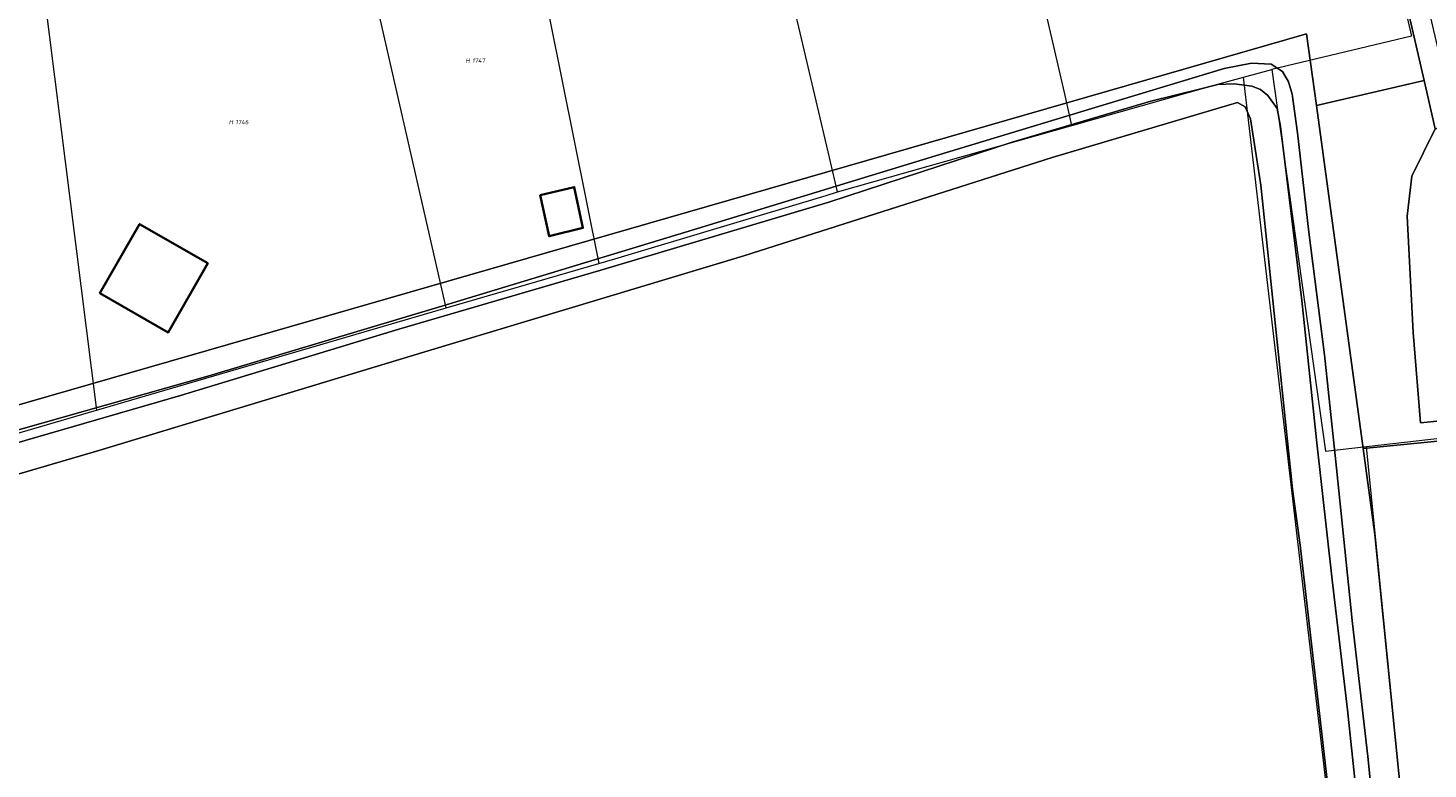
# Model space of a CAD drawing. Header units: metres. Extents: x 250001 to 257773, y 598992 to 609118.
# Tile 33 of 256: x 251458 to 251573, y 600891 to 600952. Entities that reach past the tile are written whole.
import ezdxf
from ezdxf.enums import TextEntityAlignment as Align
from ezdxf.lldxf.tags import DXFTag

# ---------------------------------------------------------------- set-up
doc = ezdxf.new("R2010")
doc.units = ezdxf.units.M
for name, color, linetype, lineweight in [('B-WE-GR-BOS_LOOF-GV', 252, 'Continuous', 13), ('B-WE-GR-BOUWLAND-GV', 252, 'Continuous', 13), ('B-WE-GR-GRAS-GV', 252, 'Continuous', 13), ('B-WE-GR-GROENVOORZIENING-GV', 252, 'Continuous', 18), ('B-WE-KG-GRENS_PERCEEL-G', 150, 'KG-PERCEEL', 18), ('B-WE-KG-GRENS_PERCEEL-S', 150, 'Continuous', 25), ('B-WE-OG-BEBOUWING-GV', 1, 'Continuous', 35), ('B-WE-OG-TERREIN_ERF-GV', 7, 'Continuous', 18), ('B-WE-OG-WATER-GV', 252, 'Continuous', 18), ('B-WE-OG-WATER_SLOOT-GV', 252, 'Continuous', 18), ('B-WE-VH-VERHARDING_OPEN-GV', 252, 'Continuous', 18), ('X-XX-AL-REFERENTIE-G', 7, 'Continuous', 18)]:
    doc.layers.add(name, color=color, linetype=linetype, lineweight=lineweight)
doc.styles.add('NLCS-ISO', font='NLCS-ISO.ttf')
doc.styles.get("Standard").update_dxf_attribs({"font": 'NLCS-ISO.ttf'})
tags = doc.linetypes.add('KG-PERCEEL', pattern='A,5.5,-2,["P",Standard,S=1.8,R=0,X=-0.5,Y=-0.9],-2,5.5,-2,[5,NLCS.SHX,S=0.75,R=0,X=0,Y=0],-2', length=19).pattern_tags.tags
tags[6] = DXFTag(74, 10)

# ---------------------------------------------------------------- blocks, each defined once
blk = doc.blocks.new('SKG-PERCEELNUMMER-SO')
at = {"style": 'NLCS-ISO', "oblique": 10, "flags": 1}
blk.add_attdef('GEMEENTECODE', text='', height=1.8, dxfattribs=at).set_placement((0, 2.55), align=Align.MIDDLE_CENTER)
at = {"style": 'NLCS-ISO', "oblique": 10}
blk.add_attdef('SECTIE', text='', height=1.8, dxfattribs=at).set_placement((-0.5, 0), align=Align.MIDDLE_RIGHT)
blk.add_attdef('PERCEELNUMMER', text='', height=1.8, dxfattribs=at).set_placement((0.5, 0), align=Align.MIDDLE_LEFT)
blk = doc.blocks.new('BS2021-132-Xref-KAD-20210617')
at = {"layer": 'B-WE-KG-GRENS_PERCEEL-G', "flags": 128}
for points in [[(251493.119, 600990.675), (251496.769, 600972.597), (251504.831, 600932.421)], [(251492.303, 600928.763), (251478.929, 600987.322)], [(251455.822, 600981.862), (251463.568, 600920.374)], [(251567.296, 600969.611), (251571.621, 600951.079), (251560.141, 600948.34)], [(251524.447, 600938.295), (251523.675, 600941.583), (251518.616, 600963.115)], [(251543.71, 600943.751), (251543.094, 600946.459), (251539.244, 600963.133)], [(251557.807, 600947.715), (251560.141, 600948.34)], [(251560.141, 600948.34), (251564.532, 600917.004)], [(251543.71, 600943.751), (251555.086, 600946.987), (251557.807, 600947.715)], [(251559.262, 600815.805), (251562.493, 600818.574), (251572.28, 600823.973), (251557.807, 600947.715)], [(251524.447, 600938.295), (251543.71, 600943.751)], [(251504.831, 600932.421), (251506.164, 600932.81), (251523.516, 600938.007)], [(251523.516, 600938.007), (251524.447, 600938.295)], [(251492.303, 600928.763), (251504.831, 600932.421)], [(251463.568, 600920.374), (251492.303, 600928.763)], [(251441.365, 600913.892), (251463.568, 600920.374)], [(251567.902, 600917.386), (251588.1, 600919.676)], [(251564.532, 600917.004), (251567.902, 600917.386)], [(251683.424, 600824.695), (251682.131, 600822.885), (251681.251, 600822.591), (251680.499, 600822.469), (251679.746, 600822.381), (251679.291, 600822.399), (251678.189, 600822.539), (251675.389, 600822.924), (251668.696, 600823.832), (251662.248, 600824.728), (251652.677, 600826.018), (251645.591, 600826.984), (251642.633, 600827.177), (251634.367, 600827.731), (251626.278, 600827.767), (251602.127, 600827.767), (251597.127, 600827.594), (251589.789, 600827.327), (251581.979, 600827.163), (251581.513, 600827.156), (251580.105, 600827.352), (251578.948, 600827.873), (251578.085, 600828.471), (251577.255, 600829.396), (251576.805, 600830.327), (251576.474, 600831.858), (251576.294, 600833.42), (251567.902, 600917.386)]]:
    blk.add_lwpolyline(points, dxfattribs=at)
at = {"layer": 'B-WE-KG-GRENS_PERCEEL-S', "xscale": 0.2, "yscale": 0.2, "zscale": 0.2}
for p, values in [((251494.331, 600949.076), {'PERCEELNUMMER': '1747', 'SECTIE': 'H'}), ((251474.881, 600944.029), {'PERCEELNUMMER': '1746', 'SECTIE': 'H'})]:
    blk.add_blockref('SKG-PERCEELNUMMER-SO', p, dxfattribs=at).add_auto_attribs(values)
blk = doc.blocks.new('BS2021-132-Xref-BGT-GRIJS-20210617-aangepast')
at = {"layer": 'B-WE-GR-BOS_LOOF-GV', "flags": 128}
blk.add_lwpolyline([(251586.385, 600920.764), (251579.723, 600944.86), (251575.22, 600943.859), (251573.563, 600943.477), (251571.64, 600939.589), (251571.239, 600936.3), (251571.75, 600926.75), (251572.359, 600919.329)], close=True, dxfattribs=at)
at = {"layer": 'B-WE-GR-BOUWLAND-GV', "flags": 128}
blk.add_lwpolyline([(251668.964, 600919.556), (251665.486, 600926.802), (251648.801, 600925.195), (251642.1, 600924.006), (251613.756, 600920.726), (251588.201, 600919.249), (251567.626, 600917.23), (251568.587, 600910.165), (251576.472, 600831.657), (251576.952, 600827.049), (251577.236, 600826.633), (251577.907, 600826.254), (251578.449, 600826.172), (251602.255, 600827.773), (251633.862, 600827.766), (251645.281, 600827.031), (251680.045, 600822.319), (251681.235, 600822.765), (251681.733, 600823.614), (251681.684, 600824.387), (251679.447, 600837.366), (251677.249, 600852.771), (251675.943, 600865.813), (251674.543, 600877.609)], close=True, dxfattribs=at)
at = {"layer": 'B-WE-GR-GRAS-GV', "flags": 128}
blk.add_lwpolyline([(251572.269, 600823.938), (251562.473, 600909.283), (251561.82, 600913.877), (251559.218, 600938.839), (251558.38, 600944.302), (251557.929, 600945.288), (251557.303, 600945.644), (251542.074, 600941.114), (251516.75, 600933.043), (251490.547, 600925.152), (251463.749, 600917.073), (251444.289, 600911.371), (251434.495, 600908.714), (251419.55, 600904.917), (251408.89, 600902.962), (251399.606, 600901.631), (251398.256, 600901.261), (251395.358, 600890.445)], dxfattribs=at)
at = {"layer": 'B-WE-GR-GROENVOORZIENING-GV', "flags": 128}
blk.add_lwpolyline([(251573.563, 600943.477), (251572.647, 600947.446), (251563.795, 600945.388), (251567.626, 600917.23), (251588.201, 600919.249), (251582.008, 600945.372), (251580.35, 600945), (251579.723, 600944.86), (251586.385, 600920.764), (251572.359, 600919.329), (251571.75, 600926.75), (251571.239, 600936.3), (251571.64, 600939.589)], close=True, dxfattribs=at)
at = {"layer": 'B-WE-OG-BEBOUWING-GV', "flags": 128}
for points in [[(251500.018, 600938.019), (251500.756, 600934.651), (251503.528, 600935.334), (251502.818, 600938.688)], [(251472.715, 600932.43), (251467.1, 600935.654), (251463.845, 600929.985), (251469.46, 600926.761)]]:
    blk.add_lwpolyline(points, close=True, dxfattribs=at)
at = {"layer": 'B-WE-OG-TERREIN_ERF-GV', "flags": 128}
blk.add_lwpolyline([(251426.916, 600912.114), (251562.994, 600951.274), (251563.795, 600945.388), (251572.647, 600947.446), (251564.483, 600982.818), (251562.122, 600993.102), (251560.863, 600998.669), (251555.917, 600997.511), (251550.861, 601000), (251544.237, 601003.261), (251529.852, 601000), (251529.834, 600999.996), (251523.487, 600998.482), (251484.448, 600989.602), (251432.311, 600977.663)], dxfattribs=at)
for points in [[(251502.818, 600938.688), (251503.528, 600935.334), (251500.756, 600934.651), (251500.018, 600938.019)], [(251472.715, 600932.43), (251469.46, 600926.761), (251463.845, 600929.985), (251467.1, 600935.654)]]:
    blk.add_lwpolyline(points, close=True, dxfattribs=at)
at = {"layer": 'B-WE-OG-WATER-GV', "flags": 128}
for points in [[(251569.016, 600881.901), (251568.038, 600891.698), (251566.737, 600903.112), (251565.441, 600915.614), (251564.449, 600924.912), (251563.16, 600934.989), (251562.254, 600943.151), (251561.812, 600946.314), (251561.497, 600947.342), (251560.997, 600948.193), (251560.082, 600948.783), (251558.475, 600948.869), (251556.219, 600948.426), (251546.532, 600945.495), (251532.505, 600941.267), (251511.965, 600934.98), (251491.929, 600928.907), (251472.717, 600923.154), (251452.394, 600917.429), (251433.136, 600911.631), (251415.452, 600907.132), (251407.957, 600905.733), (251399.998, 600904.799), (251397.564, 600904.451)], [(251446.817, 600914.725), (251470.455, 600921.569), (251488.412, 600927.014), (251504.994, 600931.858), (251523.749, 600937.464), (251538.791, 600942.37), (251550.189, 600945.757), (251554.09, 600946.702), (251555.71, 600947.115), (251557.049, 600947.172), (251558.495, 600946.977), (251559.214, 600946.71), (251559.814, 600946.218), (251560.558, 600945.134), (251560.838, 600943.653), (251562.611, 600929.371), (251563.798, 600917.936), (251565.098, 600906.454), (251566.349, 600895.766), (251567.778, 600882.263)]]:
    blk.add_lwpolyline(points, dxfattribs=at)
at = {"layer": 'B-WE-OG-WATER_SLOOT-GV', "flags": 128}
for points in [[(251395.358, 600890.445), (251398.256, 600901.261), (251399.606, 600901.631), (251408.89, 600902.962), (251419.55, 600904.917), (251434.495, 600908.714), (251444.289, 600911.371), (251463.749, 600917.073), (251490.547, 600925.152), (251516.75, 600933.043), (251542.074, 600941.114), (251557.303, 600945.644), (251557.929, 600945.288), (251558.38, 600944.302), (251559.218, 600938.839), (251561.82, 600913.877), (251562.473, 600909.283), (251572.269, 600823.938)], [(251567.778, 600882.263), (251566.349, 600895.766), (251565.098, 600906.454), (251563.798, 600917.936), (251562.611, 600929.371), (251560.838, 600943.653), (251560.558, 600945.134), (251559.814, 600946.218), (251559.214, 600946.71), (251558.495, 600946.977), (251557.049, 600947.172), (251555.71, 600947.115), (251554.09, 600946.702), (251550.189, 600945.757), (251538.791, 600942.37), (251523.749, 600937.464), (251504.994, 600931.858), (251488.412, 600927.014), (251470.455, 600921.569), (251446.817, 600914.725)], [(251397.564, 600904.451), (251399.998, 600904.799), (251407.957, 600905.733), (251415.452, 600907.132), (251433.136, 600911.631), (251452.394, 600917.429), (251472.717, 600923.154), (251491.929, 600928.907), (251511.965, 600934.98), (251532.505, 600941.267), (251546.532, 600945.495), (251556.219, 600948.426), (251558.475, 600948.869), (251560.082, 600948.783), (251560.997, 600948.193), (251561.497, 600947.342), (251561.812, 600946.314), (251562.254, 600943.151), (251563.16, 600934.989), (251564.449, 600924.912), (251565.441, 600915.614), (251566.737, 600903.112), (251568.038, 600891.698), (251569.016, 600881.901)], [(251576.472, 600831.657), (251568.587, 600910.165), (251567.626, 600917.23), (251563.795, 600945.388), (251562.994, 600951.274), (251426.916, 600912.114), (251402.805, 600906.968), (251401.567, 600906.971), (251400.189, 600907.155), (251398.732, 600907.67), (251397.232, 600908.011), (251396.138, 600907.827), (251395.528, 600907.244), (251394.134, 600903.707), (251393.308, 600900.974), (251392.469, 600897.568), (251389.16, 600887.807)]]:
    blk.add_lwpolyline(points, dxfattribs=at)
at = {"layer": 'B-WE-VH-VERHARDING_OPEN-GV', "flags": 128}
blk.add_lwpolyline([(251563.779, 600993.479), (251562.521, 600999.044), (251560.863, 600998.669), (251562.122, 600993.102), (251564.483, 600982.818), (251572.647, 600947.446), (251573.563, 600943.477), (251575.22, 600943.859), (251566.14, 600983.199)], close=True, dxfattribs=at)

msp = doc.modelspace()

# ---------------------------------------------------------------- block references
at = {"layer": 'X-XX-AL-REFERENTIE-G'}
for name in ['BS2021-132-Xref-BGT-GRIJS-20210617-aangepast', 'BS2021-132-Xref-KAD-20210617']:
    msp.add_blockref(name, (0, 0), dxfattribs=at)

doc.saveas('drawing.dxf')
